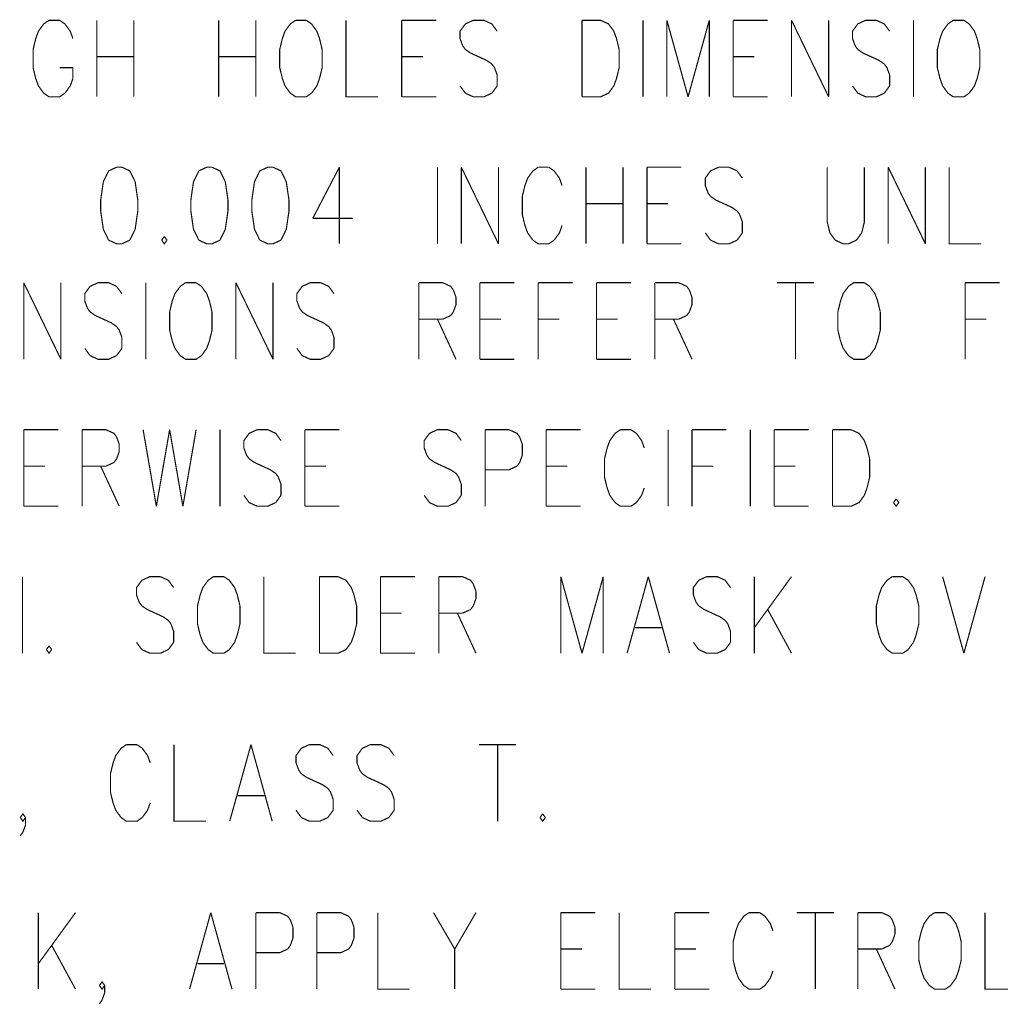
# Model space of a CAD drawing. Extents: x 0 to 34, y 0 to 22.
# Tile 21 of 33: x 21.031 to 21.871, y 8.946 to 9.79. Entities that reach past the tile are written whole.
import ezdxf

# ---------------------------------------------------------------- set-up
doc = ezdxf.new("R2010")
doc.units = 0
doc.header["$MEASUREMENT"] = 0
doc.layers.add('DD_PHO', color=7, linetype='CONTINUOUS')

msp = doc.modelspace()

# ---------------------------------------------------------------- linework, layer by layer
at = {"layer": 'DD_PHO', "const_width": 0.001}
for points in [[(21.05586, 9.78946), (21.05132, 9.78633), (21.04677, 9.78008), (21.0445, 9.77383), (21.04223, 9.76446)], [(21.06495, 9.78946), (21.05586, 9.78946)], [(21.07632, 9.77383), (21.07404, 9.78008), (21.0695, 9.78633), (21.06495, 9.78946)], [(21.09677, 9.78946), (21.09677, 9.72383)], [(21.12859, 9.78946), (21.12859, 9.72383)], [(21.20132, 9.78946), (21.20132, 9.72383)], [(21.23313, 9.78946), (21.23313, 9.72383)], [(21.26723, 9.78946), (21.26268, 9.78633), (21.25813, 9.78008), (21.25586, 9.77383), (21.25359, 9.76446)], [(21.27632, 9.78946), (21.26723, 9.78946)], [(21.28995, 9.76446), (21.28768, 9.77383), (21.28541, 9.78008), (21.28086, 9.78633), (21.27632, 9.78946)], [(21.31041, 9.78946), (21.31041, 9.72383), (21.33768, 9.72383)], [(21.35813, 9.78946), (21.35813, 9.72383)], [(21.35813, 9.78946), (21.38768, 9.78946)], [(21.4195, 9.78946), (21.41268, 9.78633), (21.40813, 9.78008), (21.40813, 9.77383), (21.41041, 9.76758), (21.41268, 9.76446)], [(21.42859, 9.78946), (21.4195, 9.78946)], [(21.43995, 9.78008), (21.43541, 9.78633), (21.42859, 9.78946)], [(21.51268, 9.78946), (21.51268, 9.72383)], [(21.51268, 9.78946), (21.52859, 9.78946)], [(21.52859, 9.78946), (21.53541, 9.78633), (21.53995, 9.78008), (21.54223, 9.77383), (21.5445, 9.76446)], [(21.56495, 9.78946), (21.56495, 9.72383)], [(21.58541, 9.78946), (21.58541, 9.72383)], [(21.58541, 9.78946), (21.60359, 9.72383)], [(21.62177, 9.78946), (21.60359, 9.72383)], [(21.62177, 9.78946), (21.62177, 9.72383)], [(21.64223, 9.78946), (21.64223, 9.72383)], [(21.64223, 9.78946), (21.67177, 9.78946)], [(21.69223, 9.78946), (21.69223, 9.72383)], [(21.69223, 9.78946), (21.72404, 9.72383)], [(21.72404, 9.78946), (21.72404, 9.72383)], [(21.75586, 9.78946), (21.74904, 9.78633), (21.7445, 9.78008), (21.7445, 9.77383), (21.74677, 9.76758), (21.74904, 9.76446)], [(21.76495, 9.78946), (21.75586, 9.78946)], [(21.77632, 9.78008), (21.77177, 9.78633), (21.76495, 9.78946)], [(21.79677, 9.78946), (21.79677, 9.72383)], [(21.83086, 9.78946), (21.82632, 9.78633), (21.82177, 9.78008), (21.8195, 9.77383), (21.81723, 9.76446)], [(21.83995, 9.78946), (21.83086, 9.78946)], [(21.85359, 9.76446), (21.85132, 9.77383), (21.84904, 9.78008), (21.8445, 9.78633), (21.83995, 9.78946)], [(21.04223, 9.76446), (21.04223, 9.74883), (21.0445, 9.73946)], [(21.09677, 9.75821), (21.12859, 9.75821)], [(21.20132, 9.75821), (21.23313, 9.75821)], [(21.25359, 9.76446), (21.25359, 9.74883), (21.25586, 9.73946)], [(21.28768, 9.73946), (21.28995, 9.74883), (21.28995, 9.76446)], [(21.35813, 9.75821), (21.37632, 9.75821)], [(21.41268, 9.76446), (21.41723, 9.76133), (21.43086, 9.75508), (21.43541, 9.75196)], [(21.5445, 9.76446), (21.5445, 9.74883), (21.54223, 9.73946)], [(21.64223, 9.75821), (21.66041, 9.75821)], [(21.74904, 9.76446), (21.75359, 9.76133), (21.76723, 9.75508), (21.77177, 9.75196)], [(21.81723, 9.76446), (21.81723, 9.74883), (21.8195, 9.73946)], [(21.85132, 9.73946), (21.85359, 9.74883), (21.85359, 9.76446)], [(21.43541, 9.75196), (21.43768, 9.74883), (21.43995, 9.74258), (21.43995, 9.73321)], [(21.77177, 9.75196), (21.77404, 9.74883), (21.77632, 9.74258), (21.77632, 9.73321)], [(21.06495, 9.74883), (21.07632, 9.74883)], [(21.07632, 9.73946), (21.07632, 9.74883)], [(21.0445, 9.73946), (21.04677, 9.73321)], [(21.04677, 9.73321), (21.05132, 9.72696)], [(21.0695, 9.72696), (21.07404, 9.73321)], [(21.07404, 9.73321), (21.07632, 9.73946)], [(21.25586, 9.73946), (21.25813, 9.73321)], [(21.25813, 9.73321), (21.26268, 9.72696)], [(21.28086, 9.72696), (21.28541, 9.73321)], [(21.28541, 9.73321), (21.28768, 9.73946)], [(21.41268, 9.72696), (21.40813, 9.73321)], [(21.43995, 9.73321), (21.43541, 9.72696)], [(21.53995, 9.73321), (21.53541, 9.72696)], [(21.54223, 9.73946), (21.53995, 9.73321)], [(21.74904, 9.72696), (21.7445, 9.73321)], [(21.77632, 9.73321), (21.77177, 9.72696)], [(21.8195, 9.73946), (21.82177, 9.73321)], [(21.82177, 9.73321), (21.82632, 9.72696)], [(21.8445, 9.72696), (21.84904, 9.73321)], [(21.84904, 9.73321), (21.85132, 9.73946)], [(21.05132, 9.72696), (21.05586, 9.72383), (21.06495, 9.72383), (21.0695, 9.72696)], [(21.26268, 9.72696), (21.26723, 9.72383), (21.27632, 9.72383), (21.28086, 9.72696)], [(21.43541, 9.72696), (21.42859, 9.72383), (21.4195, 9.72383), (21.41268, 9.72696)], [(21.53541, 9.72696), (21.52859, 9.72383), (21.51268, 9.72383)], [(21.77177, 9.72696), (21.76495, 9.72383), (21.75586, 9.72383), (21.74904, 9.72696)], [(21.82632, 9.72696), (21.83086, 9.72383), (21.83995, 9.72383), (21.8445, 9.72696)], [(21.35813, 9.72383), (21.38768, 9.72383)], [(21.64223, 9.72383), (21.67177, 9.72383)], [(21.11377, 9.66346), (21.10695, 9.66033), (21.10241, 9.65096)], [(21.11832, 9.66346), (21.11377, 9.66346)], [(21.12968, 9.65096), (21.12513, 9.66033), (21.11832, 9.66346)], [(21.19104, 9.66346), (21.18423, 9.66033), (21.17968, 9.65096)], [(21.19559, 9.66346), (21.19104, 9.66346)], [(21.20695, 9.65096), (21.20241, 9.66033), (21.19559, 9.66346)], [(21.24332, 9.66346), (21.2365, 9.66033), (21.23195, 9.65096)], [(21.24786, 9.66346), (21.24332, 9.66346)], [(21.25923, 9.65096), (21.25468, 9.66033), (21.24786, 9.66346)], [(21.30468, 9.66346), (21.28195, 9.61971)], [(21.30468, 9.66346), (21.30468, 9.59783)], [(21.38877, 9.66346), (21.38877, 9.59783)], [(21.40923, 9.66346), (21.40923, 9.59783)], [(21.40923, 9.66346), (21.44104, 9.59783)], [(21.44104, 9.66346), (21.44104, 9.59783)], [(21.47513, 9.66346), (21.47059, 9.66033), (21.46604, 9.65408), (21.46377, 9.64783), (21.4615, 9.63846)], [(21.48423, 9.66346), (21.47513, 9.66346)], [(21.49559, 9.64783), (21.49332, 9.65408), (21.48877, 9.66033), (21.48423, 9.66346)], [(21.51604, 9.66346), (21.51604, 9.59783)], [(21.54786, 9.66346), (21.54786, 9.59783)], [(21.56832, 9.66346), (21.56832, 9.59783)], [(21.56832, 9.66346), (21.59786, 9.66346)], [(21.62968, 9.66346), (21.62286, 9.66033), (21.61832, 9.65408), (21.61832, 9.64783), (21.62059, 9.64158), (21.62286, 9.63846)], [(21.63877, 9.66346), (21.62968, 9.66346)], [(21.65013, 9.65408), (21.64559, 9.66033), (21.63877, 9.66346)], [(21.72286, 9.66346), (21.72286, 9.61658), (21.72513, 9.60721)], [(21.75241, 9.60721), (21.75468, 9.61658), (21.75468, 9.66346)], [(21.77513, 9.66346), (21.77513, 9.59783)], [(21.77513, 9.66346), (21.80695, 9.59783)], [(21.80695, 9.66346), (21.80695, 9.59783)], [(21.82741, 9.66346), (21.82741, 9.59783), (21.85468, 9.59783)], [(21.10241, 9.65096), (21.10013, 9.63533), (21.10013, 9.62596)], [(21.13195, 9.62596), (21.13195, 9.63533), (21.12968, 9.65096)], [(21.17968, 9.65096), (21.17741, 9.63533), (21.17741, 9.62596)], [(21.20923, 9.62596), (21.20923, 9.63533), (21.20695, 9.65096)], [(21.23195, 9.65096), (21.22968, 9.63533), (21.22968, 9.62596)], [(21.2615, 9.62596), (21.2615, 9.63533), (21.25923, 9.65096)], [(21.4615, 9.63846), (21.4615, 9.62283), (21.46377, 9.61346)], [(21.51604, 9.63221), (21.54786, 9.63221)], [(21.56832, 9.63221), (21.5865, 9.63221)], [(21.62286, 9.63846), (21.62741, 9.63533), (21.64104, 9.62908), (21.64559, 9.62596)], [(21.10013, 9.62596), (21.10241, 9.61033), (21.10695, 9.60096)], [(21.12513, 9.60096), (21.12968, 9.61033), (21.13195, 9.62596)], [(21.17741, 9.62596), (21.17968, 9.61033), (21.18423, 9.60096)], [(21.20241, 9.60096), (21.20695, 9.61033), (21.20923, 9.62596)], [(21.22968, 9.62596), (21.23195, 9.61033), (21.2365, 9.60096)], [(21.25468, 9.60096), (21.25923, 9.61033), (21.2615, 9.62596)], [(21.64559, 9.62596), (21.64786, 9.62283), (21.65013, 9.61658), (21.65013, 9.60721)], [(21.28195, 9.61971), (21.31604, 9.61971)], [(21.46377, 9.61346), (21.46604, 9.60721)], [(21.46604, 9.60721), (21.47059, 9.60096)], [(21.48877, 9.60096), (21.49332, 9.60721)], [(21.49332, 9.60721), (21.49559, 9.61346)], [(21.62286, 9.60096), (21.61832, 9.60721)], [(21.65013, 9.60721), (21.64559, 9.60096)], [(21.72513, 9.60721), (21.72968, 9.60096)], [(21.74786, 9.60096), (21.75241, 9.60721)], [(21.10695, 9.60096), (21.11377, 9.59783), (21.11832, 9.59783), (21.12513, 9.60096)], [(21.15468, 9.60408), (21.15241, 9.60096)], [(21.15241, 9.60096), (21.15468, 9.59783), (21.15695, 9.60096)], [(21.15695, 9.60096), (21.15468, 9.60408)], [(21.18423, 9.60096), (21.19104, 9.59783), (21.19559, 9.59783), (21.20241, 9.60096)], [(21.2365, 9.60096), (21.24332, 9.59783), (21.24786, 9.59783), (21.25468, 9.60096)], [(21.47059, 9.60096), (21.47513, 9.59783), (21.48423, 9.59783), (21.48877, 9.60096)], [(21.56832, 9.59783), (21.59786, 9.59783)], [(21.64559, 9.60096), (21.63877, 9.59783), (21.62968, 9.59783), (21.62286, 9.60096)], [(21.72968, 9.60096), (21.7365, 9.59783), (21.74104, 9.59783), (21.74786, 9.60096)], [(21.03423, 9.56446), (21.03423, 9.49883)], [(21.03423, 9.56446), (21.06604, 9.49883)], [(21.06604, 9.56446), (21.06604, 9.49883)], [(21.09786, 9.56446), (21.09104, 9.56133), (21.0865, 9.55508), (21.0865, 9.54883), (21.08877, 9.54258), (21.09104, 9.53946)], [(21.10695, 9.56446), (21.09786, 9.56446)], [(21.11832, 9.55508), (21.11377, 9.56133), (21.10695, 9.56446)], [(21.13877, 9.56446), (21.13877, 9.49883)], [(21.17286, 9.56446), (21.16832, 9.56133), (21.16377, 9.55508), (21.1615, 9.54883), (21.15923, 9.53946)], [(21.18195, 9.56446), (21.17286, 9.56446)], [(21.19559, 9.53946), (21.19332, 9.54883), (21.19104, 9.55508), (21.1865, 9.56133), (21.18195, 9.56446)], [(21.21604, 9.56446), (21.21604, 9.49883)], [(21.21604, 9.56446), (21.24786, 9.49883)], [(21.24786, 9.56446), (21.24786, 9.49883)], [(21.27968, 9.56446), (21.27286, 9.56133), (21.26832, 9.55508), (21.26832, 9.54883), (21.27059, 9.54258), (21.27286, 9.53946)], [(21.28877, 9.56446), (21.27968, 9.56446)], [(21.30013, 9.55508), (21.29559, 9.56133), (21.28877, 9.56446)], [(21.37286, 9.56446), (21.37286, 9.49883)], [(21.37286, 9.56446), (21.39332, 9.56446)], [(21.39332, 9.56446), (21.40013, 9.56133), (21.40241, 9.55821)], [(21.42513, 9.56446), (21.42513, 9.49883)], [(21.42513, 9.56446), (21.45468, 9.56446)], [(21.47513, 9.56446), (21.47513, 9.49883)], [(21.47513, 9.56446), (21.50468, 9.56446)], [(21.52513, 9.56446), (21.52513, 9.49883)], [(21.52513, 9.56446), (21.55468, 9.56446)], [(21.57513, 9.56446), (21.57513, 9.49883)], [(21.57513, 9.56446), (21.59559, 9.56446)], [(21.59559, 9.56446), (21.60241, 9.56133), (21.60468, 9.55821)], [(21.67968, 9.56446), (21.7115, 9.56446)], [(21.69559, 9.56446), (21.69559, 9.49883)], [(21.74559, 9.56446), (21.74104, 9.56133), (21.7365, 9.55508), (21.73423, 9.54883), (21.73195, 9.53946)], [(21.75468, 9.56446), (21.74559, 9.56446)], [(21.76832, 9.53946), (21.76604, 9.54883), (21.76377, 9.55508), (21.75923, 9.56133), (21.75468, 9.56446)], [(21.84104, 9.56446), (21.84104, 9.49883)], [(21.84104, 9.56446), (21.87059, 9.56446)], [(21.40241, 9.55821), (21.40468, 9.55196)], [(21.60468, 9.55821), (21.60695, 9.55196)], [(21.40468, 9.55196), (21.40468, 9.54571)], [(21.60695, 9.55196), (21.60695, 9.54571)], [(21.09104, 9.53946), (21.09559, 9.53633), (21.10923, 9.53008), (21.11377, 9.52696)], [(21.15923, 9.53946), (21.15923, 9.52383), (21.1615, 9.51446)], [(21.19332, 9.51446), (21.19559, 9.52383), (21.19559, 9.53946)], [(21.27286, 9.53946), (21.27741, 9.53633), (21.29104, 9.53008), (21.29559, 9.52696)], [(21.40241, 9.53946), (21.40013, 9.53633), (21.39332, 9.53321)], [(21.40468, 9.54571), (21.40241, 9.53946)], [(21.60468, 9.53946), (21.60241, 9.53633), (21.59559, 9.53321)], [(21.60695, 9.54571), (21.60468, 9.53946)], [(21.73195, 9.53946), (21.73195, 9.52383), (21.73423, 9.51446)], [(21.76604, 9.51446), (21.76832, 9.52383), (21.76832, 9.53946)], [(21.39332, 9.53321), (21.37286, 9.53321)], [(21.38877, 9.53321), (21.40468, 9.49883)], [(21.42513, 9.53321), (21.44332, 9.53321)], [(21.47513, 9.53321), (21.49332, 9.53321)], [(21.52513, 9.53321), (21.54332, 9.53321)], [(21.59559, 9.53321), (21.57513, 9.53321)], [(21.59104, 9.53321), (21.60695, 9.49883)], [(21.84104, 9.53321), (21.85923, 9.53321)], [(21.11377, 9.52696), (21.11604, 9.52383), (21.11832, 9.51758), (21.11832, 9.50821)], [(21.29559, 9.52696), (21.29786, 9.52383), (21.30013, 9.51758), (21.30013, 9.50821)], [(21.1615, 9.51446), (21.16377, 9.50821)], [(21.19104, 9.50821), (21.19332, 9.51446)], [(21.73423, 9.51446), (21.7365, 9.50821)], [(21.76377, 9.50821), (21.76604, 9.51446)], [(21.09104, 9.50196), (21.0865, 9.50821)], [(21.11832, 9.50821), (21.11377, 9.50196)], [(21.16377, 9.50821), (21.16832, 9.50196)], [(21.1865, 9.50196), (21.19104, 9.50821)], [(21.27286, 9.50196), (21.26832, 9.50821)], [(21.30013, 9.50821), (21.29559, 9.50196)], [(21.7365, 9.50821), (21.74104, 9.50196)], [(21.75923, 9.50196), (21.76377, 9.50821)], [(21.11377, 9.50196), (21.10695, 9.49883), (21.09786, 9.49883), (21.09104, 9.50196)], [(21.16832, 9.50196), (21.17286, 9.49883), (21.18195, 9.49883), (21.1865, 9.50196)], [(21.29559, 9.50196), (21.28877, 9.49883), (21.27968, 9.49883), (21.27286, 9.50196)], [(21.42513, 9.49883), (21.45468, 9.49883)], [(21.52513, 9.49883), (21.55468, 9.49883)], [(21.74104, 9.50196), (21.74559, 9.49883), (21.75468, 9.49883), (21.75923, 9.50196)], [(21.03423, 9.43846), (21.03423, 9.37283)], [(21.03423, 9.43846), (21.06377, 9.43846)], [(21.08423, 9.43846), (21.08423, 9.37283)], [(21.08423, 9.43846), (21.10468, 9.43846)], [(21.10468, 9.43846), (21.1115, 9.43533), (21.11377, 9.43221)], [(21.1365, 9.43846), (21.14786, 9.37283)], [(21.15923, 9.43846), (21.14786, 9.37283)], [(21.15923, 9.43846), (21.17059, 9.37283)], [(21.18195, 9.43846), (21.17059, 9.37283)], [(21.20241, 9.43846), (21.20241, 9.37283)], [(21.23423, 9.43846), (21.22741, 9.43533), (21.22286, 9.42908), (21.22286, 9.42283), (21.22513, 9.41658), (21.22741, 9.41346)], [(21.24332, 9.43846), (21.23423, 9.43846)], [(21.25468, 9.42908), (21.25013, 9.43533), (21.24332, 9.43846)], [(21.27513, 9.43846), (21.27513, 9.37283)], [(21.27513, 9.43846), (21.30468, 9.43846)], [(21.38877, 9.43846), (21.38195, 9.43533), (21.37741, 9.42908), (21.37741, 9.42283), (21.37968, 9.41658), (21.38195, 9.41346)], [(21.39786, 9.43846), (21.38877, 9.43846)], [(21.40923, 9.42908), (21.40468, 9.43533), (21.39786, 9.43846)], [(21.42968, 9.43846), (21.42968, 9.37283)], [(21.42968, 9.43846), (21.45013, 9.43846)], [(21.45013, 9.43846), (21.45695, 9.43533), (21.45923, 9.43221)], [(21.48195, 9.43846), (21.48195, 9.37283)], [(21.48195, 9.43846), (21.5115, 9.43846)], [(21.54559, 9.43846), (21.54104, 9.43533), (21.5365, 9.42908), (21.53423, 9.42283), (21.53195, 9.41346)], [(21.55468, 9.43846), (21.54559, 9.43846)], [(21.56604, 9.42283), (21.56377, 9.42908), (21.55923, 9.43533), (21.55468, 9.43846)], [(21.5865, 9.43846), (21.5865, 9.37283)], [(21.60695, 9.43846), (21.60695, 9.37283)], [(21.60695, 9.43846), (21.6365, 9.43846)], [(21.65695, 9.43846), (21.65695, 9.37283)], [(21.67741, 9.43846), (21.67741, 9.37283)], [(21.67741, 9.43846), (21.70695, 9.43846)], [(21.72741, 9.43846), (21.72741, 9.37283)], [(21.72741, 9.43846), (21.74332, 9.43846)], [(21.74332, 9.43846), (21.75013, 9.43533), (21.75468, 9.42908), (21.75695, 9.42283), (21.75923, 9.41346)], [(21.11377, 9.43221), (21.11604, 9.42596)], [(21.45923, 9.43221), (21.4615, 9.42596)], [(21.11604, 9.42596), (21.11604, 9.41971)], [(21.4615, 9.42596), (21.4615, 9.41658), (21.45923, 9.41033), (21.45695, 9.40721)], [(21.11377, 9.41346), (21.1115, 9.41033), (21.10468, 9.40721)], [(21.11604, 9.41971), (21.11377, 9.41346)], [(21.22741, 9.41346), (21.23195, 9.41033), (21.24559, 9.40408), (21.25013, 9.40096)], [(21.38195, 9.41346), (21.3865, 9.41033), (21.40013, 9.40408), (21.40468, 9.40096)], [(21.53195, 9.41346), (21.53195, 9.39783), (21.53423, 9.38846)], [(21.75923, 9.41346), (21.75923, 9.39783), (21.75695, 9.38846)], [(21.03423, 9.40721), (21.05241, 9.40721)], [(21.10468, 9.40721), (21.08423, 9.40721)], [(21.10013, 9.40721), (21.11604, 9.37283)], [(21.27513, 9.40721), (21.29332, 9.40721)], [(21.45695, 9.40721), (21.45013, 9.40408), (21.42968, 9.40408)], [(21.48195, 9.40721), (21.50013, 9.40721)], [(21.60695, 9.40721), (21.62513, 9.40721)], [(21.67741, 9.40721), (21.69559, 9.40721)], [(21.25013, 9.40096), (21.25241, 9.39783), (21.25468, 9.39158), (21.25468, 9.38221)], [(21.40468, 9.40096), (21.40695, 9.39783), (21.40923, 9.39158), (21.40923, 9.38221)], [(21.53423, 9.38846), (21.5365, 9.38221)], [(21.56377, 9.38221), (21.56604, 9.38846)], [(21.75695, 9.38846), (21.75468, 9.38221)], [(21.22741, 9.37596), (21.22286, 9.38221)], [(21.25468, 9.38221), (21.25013, 9.37596)], [(21.38195, 9.37596), (21.37741, 9.38221)], [(21.40923, 9.38221), (21.40468, 9.37596)], [(21.5365, 9.38221), (21.54104, 9.37596)], [(21.55923, 9.37596), (21.56377, 9.38221)], [(21.75468, 9.38221), (21.75013, 9.37596)], [(21.78195, 9.37908), (21.77968, 9.37596)], [(21.78423, 9.37596), (21.78195, 9.37908)], [(21.03423, 9.37283), (21.06377, 9.37283)], [(21.25013, 9.37596), (21.24332, 9.37283), (21.23423, 9.37283), (21.22741, 9.37596)], [(21.27513, 9.37283), (21.30468, 9.37283)], [(21.40468, 9.37596), (21.39786, 9.37283), (21.38877, 9.37283), (21.38195, 9.37596)], [(21.48195, 9.37283), (21.5115, 9.37283)], [(21.54104, 9.37596), (21.54559, 9.37283), (21.55468, 9.37283), (21.55923, 9.37596)], [(21.67741, 9.37283), (21.70695, 9.37283)], [(21.75013, 9.37596), (21.74332, 9.37283), (21.72741, 9.37283)], [(21.77968, 9.37596), (21.78195, 9.37283), (21.78423, 9.37596)], [(21.03313, 9.31246), (21.03313, 9.24683)], [(21.14223, 9.31246), (21.13541, 9.30933), (21.13086, 9.30308), (21.13086, 9.29683), (21.13313, 9.29058), (21.13541, 9.28746)], [(21.15132, 9.31246), (21.14223, 9.31246)], [(21.16268, 9.30308), (21.15813, 9.30933), (21.15132, 9.31246)], [(21.19677, 9.31246), (21.19223, 9.30933), (21.18768, 9.30308), (21.18541, 9.29683), (21.18313, 9.28746)], [(21.20586, 9.31246), (21.19677, 9.31246)], [(21.2195, 9.28746), (21.21723, 9.29683), (21.21495, 9.30308), (21.21041, 9.30933), (21.20586, 9.31246)], [(21.23995, 9.31246), (21.23995, 9.24683), (21.26723, 9.24683)], [(21.28768, 9.31246), (21.28768, 9.24683)], [(21.28768, 9.31246), (21.30359, 9.31246)], [(21.30359, 9.31246), (21.31041, 9.30933), (21.31495, 9.30308), (21.31723, 9.29683), (21.3195, 9.28746)], [(21.33995, 9.31246), (21.33995, 9.24683)], [(21.33995, 9.31246), (21.3695, 9.31246)], [(21.38995, 9.31246), (21.38995, 9.24683)], [(21.38995, 9.31246), (21.41041, 9.31246)], [(21.41041, 9.31246), (21.41723, 9.30933), (21.4195, 9.30621)], [(21.4945, 9.31246), (21.4945, 9.24683)], [(21.4945, 9.31246), (21.51268, 9.24683)], [(21.53086, 9.31246), (21.51268, 9.24683)], [(21.53086, 9.31246), (21.53086, 9.24683)], [(21.5695, 9.31246), (21.55132, 9.24683)], [(21.5695, 9.31246), (21.58768, 9.24683)], [(21.6195, 9.31246), (21.61268, 9.30933), (21.60813, 9.30308), (21.60813, 9.29683), (21.61041, 9.29058), (21.61268, 9.28746)], [(21.62859, 9.31246), (21.6195, 9.31246)], [(21.63995, 9.30308), (21.63541, 9.30933), (21.62859, 9.31246)], [(21.66041, 9.31246), (21.66041, 9.24683)], [(21.69223, 9.31246), (21.66041, 9.26871)], [(21.77859, 9.31246), (21.77404, 9.30933), (21.7695, 9.30308), (21.76723, 9.29683), (21.76495, 9.28746)], [(21.78768, 9.31246), (21.77859, 9.31246)], [(21.80132, 9.28746), (21.79904, 9.29683), (21.79677, 9.30308), (21.79223, 9.30933), (21.78768, 9.31246)], [(21.82177, 9.31246), (21.83995, 9.24683)], [(21.85813, 9.31246), (21.83995, 9.24683)], [(21.4195, 9.30621), (21.42177, 9.29996)], [(21.42177, 9.29371), (21.4195, 9.28746)], [(21.42177, 9.29996), (21.42177, 9.29371)], [(21.13541, 9.28746), (21.13995, 9.28433), (21.15359, 9.27808), (21.15813, 9.27496)], [(21.18313, 9.28746), (21.18313, 9.27183), (21.18541, 9.26246)], [(21.21723, 9.26246), (21.2195, 9.27183), (21.2195, 9.28746)], [(21.3195, 9.28746), (21.3195, 9.27183), (21.31723, 9.26246)], [(21.4195, 9.28746), (21.41723, 9.28433), (21.41041, 9.28121)], [(21.61268, 9.28746), (21.61723, 9.28433), (21.63086, 9.27808), (21.63541, 9.27496)], [(21.76495, 9.28746), (21.76495, 9.27183), (21.76723, 9.26246)], [(21.79904, 9.26246), (21.80132, 9.27183), (21.80132, 9.28746)], [(21.33995, 9.28121), (21.35813, 9.28121)], [(21.41041, 9.28121), (21.38995, 9.28121)], [(21.40586, 9.28121), (21.42177, 9.24683)], [(21.67177, 9.28433), (21.69223, 9.24683)], [(21.15813, 9.27496), (21.16041, 9.27183), (21.16268, 9.26558), (21.16268, 9.25621)], [(21.55813, 9.26871), (21.58086, 9.26871)], [(21.63541, 9.27496), (21.63768, 9.27183), (21.63995, 9.26558), (21.63995, 9.25621)], [(21.18541, 9.26246), (21.18768, 9.25621)], [(21.21495, 9.25621), (21.21723, 9.26246)], [(21.31723, 9.26246), (21.31495, 9.25621)], [(21.76723, 9.26246), (21.7695, 9.25621)], [(21.79677, 9.25621), (21.79904, 9.26246)], [(21.05586, 9.25308), (21.05359, 9.24996)], [(21.05813, 9.24996), (21.05586, 9.25308)], [(21.13541, 9.24996), (21.13086, 9.25621)], [(21.16268, 9.25621), (21.15813, 9.24996)], [(21.18768, 9.25621), (21.19223, 9.24996)], [(21.21041, 9.24996), (21.21495, 9.25621)], [(21.31495, 9.25621), (21.31041, 9.24996)], [(21.61268, 9.24996), (21.60813, 9.25621)], [(21.63995, 9.25621), (21.63541, 9.24996)], [(21.7695, 9.25621), (21.77404, 9.24996)], [(21.79223, 9.24996), (21.79677, 9.25621)], [(21.05359, 9.24996), (21.05586, 9.24683), (21.05813, 9.24996)], [(21.15813, 9.24996), (21.15132, 9.24683), (21.14223, 9.24683), (21.13541, 9.24996)], [(21.19223, 9.24996), (21.19677, 9.24683), (21.20586, 9.24683), (21.21041, 9.24996)], [(21.31041, 9.24996), (21.30359, 9.24683), (21.28768, 9.24683)], [(21.33995, 9.24683), (21.3695, 9.24683)], [(21.63541, 9.24996), (21.62859, 9.24683), (21.6195, 9.24683), (21.61268, 9.24996)], [(21.77404, 9.24996), (21.77859, 9.24683), (21.78768, 9.24683), (21.79223, 9.24996)], [(21.12213, 9.16846), (21.11759, 9.16533), (21.11304, 9.15908), (21.11077, 9.15283), (21.1085, 9.14346)], [(21.13123, 9.16846), (21.12213, 9.16846)], [(21.14259, 9.15283), (21.14032, 9.15908), (21.13577, 9.16533), (21.13123, 9.16846)], [(21.16304, 9.16846), (21.16304, 9.10283), (21.19032, 9.10283)], [(21.22895, 9.16846), (21.21077, 9.10283)], [(21.22895, 9.16846), (21.24713, 9.10283)], [(21.27895, 9.16846), (21.27213, 9.16533), (21.26759, 9.15908), (21.26759, 9.15283), (21.26986, 9.14658), (21.27213, 9.14346)], [(21.28804, 9.16846), (21.27895, 9.16846)], [(21.29941, 9.15908), (21.29486, 9.16533), (21.28804, 9.16846)], [(21.33123, 9.16846), (21.32441, 9.16533), (21.31986, 9.15908), (21.31986, 9.15283), (21.32213, 9.14658), (21.32441, 9.14346)], [(21.34032, 9.16846), (21.33123, 9.16846)], [(21.35168, 9.15908), (21.34713, 9.16533), (21.34032, 9.16846)], [(21.42441, 9.16846), (21.45623, 9.16846)], [(21.44032, 9.16846), (21.44032, 9.10283)], [(21.1085, 9.14346), (21.1085, 9.12783), (21.11077, 9.11846)], [(21.27213, 9.14346), (21.27668, 9.14033), (21.29032, 9.13408), (21.29486, 9.13096)], [(21.32441, 9.14346), (21.32895, 9.14033), (21.34259, 9.13408), (21.34713, 9.13096)], [(21.21759, 9.12471), (21.24032, 9.12471)], [(21.29486, 9.13096), (21.29713, 9.12783), (21.29941, 9.12158), (21.29941, 9.11221)], [(21.34713, 9.13096), (21.34941, 9.12783), (21.35168, 9.12158), (21.35168, 9.11221)], [(21.11077, 9.11846), (21.11304, 9.11221)], [(21.14032, 9.11221), (21.14259, 9.11846)], [(21.03123, 9.10596), (21.0335, 9.10908), (21.03577, 9.10596)], [(21.11304, 9.11221), (21.11759, 9.10596)], [(21.13577, 9.10596), (21.14032, 9.11221)], [(21.27213, 9.10596), (21.26759, 9.11221)], [(21.29941, 9.11221), (21.29486, 9.10596)], [(21.32441, 9.10596), (21.31986, 9.11221)], [(21.35168, 9.11221), (21.34713, 9.10596)], [(21.47895, 9.10908), (21.47668, 9.10596)], [(21.48123, 9.10596), (21.47895, 9.10908)], [(21.03577, 9.10596), (21.0335, 9.10283), (21.03123, 9.10596)], [(21.03577, 9.0997), (21.0335, 9.09345)], [(21.03577, 9.10596), (21.03577, 9.0997)], [(21.11759, 9.10596), (21.12213, 9.10283), (21.13123, 9.10283), (21.13577, 9.10596)], [(21.29486, 9.10596), (21.28804, 9.10283), (21.27895, 9.10283), (21.27213, 9.10596)], [(21.34713, 9.10596), (21.34032, 9.10283), (21.33123, 9.10283), (21.32441, 9.10596)], [(21.47668, 9.10596), (21.47895, 9.10283), (21.48123, 9.10596)], [(21.0335, 9.09345), (21.03123, 9.09033)], [(21.04677, 9.02446), (21.04677, 8.95883)], [(21.07859, 9.02446), (21.04677, 8.98071)], [(21.1945, 9.02446), (21.17632, 8.95883)], [(21.1945, 9.02446), (21.21268, 8.95883)], [(21.23313, 9.02446), (21.23313, 8.95883)], [(21.23313, 9.02446), (21.25359, 9.02446)], [(21.25359, 9.02446), (21.26041, 9.02133), (21.26268, 9.01821)], [(21.28541, 9.02446), (21.28541, 8.95883)], [(21.28541, 9.02446), (21.30586, 9.02446)], [(21.30586, 9.02446), (21.31268, 9.02133), (21.31495, 9.01821)], [(21.33768, 9.02446), (21.33768, 8.95883), (21.36495, 8.95883)], [(21.38541, 9.02446), (21.40359, 8.99321)], [(21.42177, 9.02446), (21.40359, 8.99321)], [(21.4945, 9.02446), (21.4945, 8.95883)], [(21.4945, 9.02446), (21.52404, 9.02446)], [(21.5445, 9.02446), (21.5445, 8.95883), (21.57177, 8.95883)], [(21.59223, 9.02446), (21.59223, 8.95883)], [(21.59223, 9.02446), (21.62177, 9.02446)], [(21.65586, 9.02446), (21.65132, 9.02133), (21.64677, 9.01508), (21.6445, 9.00883), (21.64223, 8.99946)], [(21.66495, 9.02446), (21.65586, 9.02446)], [(21.67632, 9.00883), (21.67404, 9.01508), (21.6695, 9.02133), (21.66495, 9.02446)], [(21.69677, 9.02446), (21.72859, 9.02446)], [(21.71268, 9.02446), (21.71268, 8.95883)], [(21.74904, 9.02446), (21.74904, 8.95883)], [(21.74904, 9.02446), (21.7695, 9.02446)], [(21.7695, 9.02446), (21.77632, 9.02133), (21.77859, 9.01821)], [(21.81495, 9.02446), (21.81041, 9.02133), (21.80586, 9.01508), (21.80359, 9.00883), (21.80132, 8.99946)], [(21.82404, 9.02446), (21.81495, 9.02446)], [(21.83768, 8.99946), (21.83541, 9.00883), (21.83313, 9.01508), (21.82859, 9.02133), (21.82404, 9.02446)], [(21.85813, 9.02446), (21.85813, 8.95883), (21.88541, 8.95883)], [(21.26268, 9.01821), (21.26495, 9.01196)], [(21.31495, 9.01821), (21.31723, 9.01196)], [(21.77859, 9.01821), (21.78086, 9.01196)], [(21.26495, 9.01196), (21.26495, 9.00258), (21.26268, 8.99633), (21.26041, 8.99321)], [(21.31723, 9.01196), (21.31723, 9.00258), (21.31495, 8.99633), (21.31268, 8.99321)], [(21.78086, 9.01196), (21.78086, 9.00571)], [(21.64223, 8.99946), (21.64223, 8.98383), (21.6445, 8.97446)], [(21.77859, 8.99946), (21.77632, 8.99633), (21.7695, 8.99321)], [(21.78086, 9.00571), (21.77859, 8.99946)], [(21.80132, 8.99946), (21.80132, 8.98383), (21.80359, 8.97446)], [(21.83541, 8.97446), (21.83768, 8.98383), (21.83768, 8.99946)], [(21.05813, 8.99633), (21.07859, 8.95883)], [(21.26041, 8.99321), (21.25359, 8.99008), (21.23313, 8.99008)], [(21.31268, 8.99321), (21.30586, 8.99008), (21.28541, 8.99008)], [(21.40359, 8.99321), (21.40359, 8.95883)], [(21.4945, 8.99321), (21.51268, 8.99321)], [(21.59223, 8.99321), (21.61041, 8.99321)], [(21.7695, 8.99321), (21.74904, 8.99321)], [(21.76495, 8.99321), (21.78086, 8.95883)], [(21.18313, 8.98071), (21.20586, 8.98071)], [(21.6445, 8.97446), (21.64677, 8.96821)], [(21.67404, 8.96821), (21.67632, 8.97446)], [(21.80359, 8.97446), (21.80586, 8.96821)], [(21.83313, 8.96821), (21.83541, 8.97446)], [(21.09904, 8.96196), (21.10132, 8.96508), (21.10359, 8.96196)], [(21.64677, 8.96821), (21.65132, 8.96196)], [(21.6695, 8.96196), (21.67404, 8.96821)], [(21.80586, 8.96821), (21.81041, 8.96196)], [(21.82859, 8.96196), (21.83313, 8.96821)], [(21.10359, 8.96196), (21.10132, 8.95883), (21.09904, 8.96196)], [(21.10359, 8.96196), (21.10359, 8.9557)], [(21.4945, 8.95883), (21.52404, 8.95883)], [(21.59223, 8.95883), (21.62177, 8.95883)], [(21.65132, 8.96196), (21.65586, 8.95883), (21.66495, 8.95883), (21.6695, 8.96196)], [(21.81041, 8.96196), (21.81495, 8.95883), (21.82404, 8.95883), (21.82859, 8.96196)], [(21.10132, 8.94945), (21.09904, 8.94633)], [(21.10359, 8.9557), (21.10132, 8.94945)]]:
    msp.add_lwpolyline(points, dxfattribs=at)

doc.saveas('drawing.dxf')
